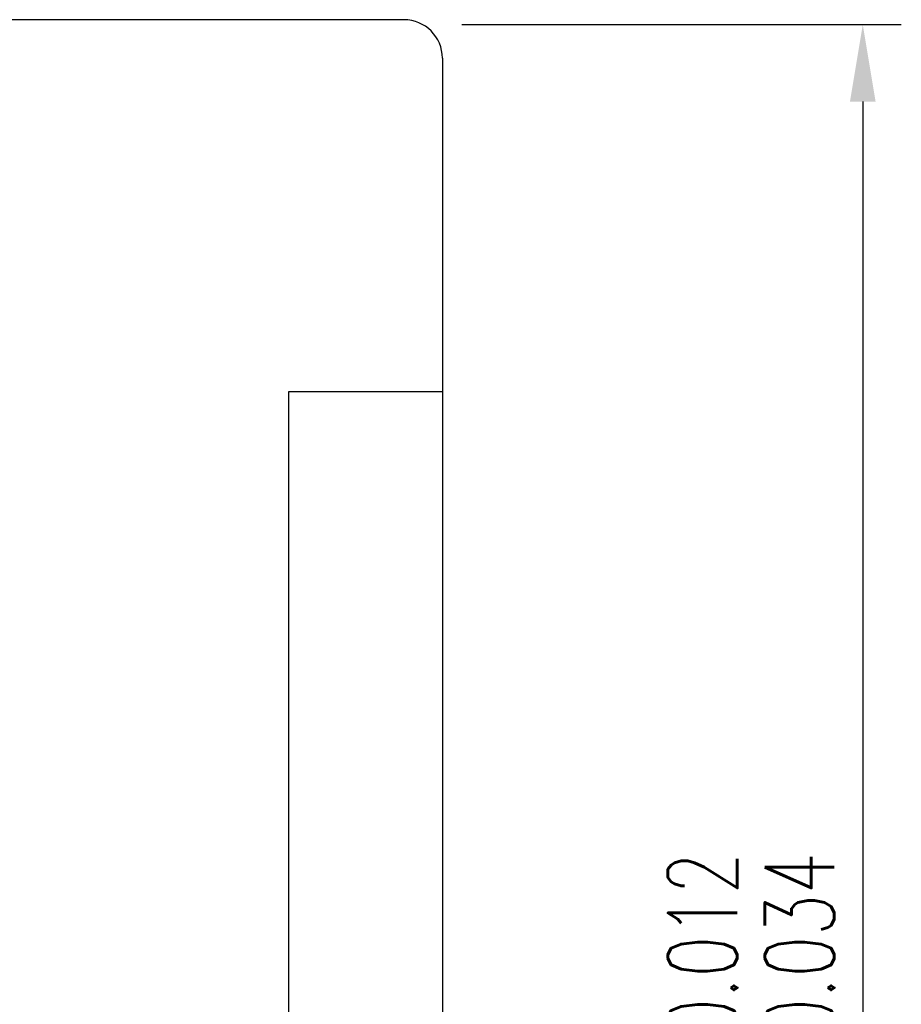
# Model space of a CAD drawing. Header units: inches. Extents: x 11 to 362, y 96 to 274.
# Tile 48 of 48: x 328 to 362, y 183 to 222. Entities that reach past the tile are written whole.
import ezdxf
from ezdxf.lldxf.tags import DXFTag

# ---------------------------------------------------------------- set-up
doc = ezdxf.new("R2010")
doc.units = ezdxf.units.IN
doc.header["$LTSCALE"] = 0.25
for name, color, linetype in [('DIM', 4, 'Continuous'), ('HID', 2, 'DASHED'), ('OUT', 3, 'Continuous')]:
    doc.layers.add(name, color=color, linetype=linetype)
doc.styles.add('DIM-7', font='SIMPLEX.shx', dxfattribs={"width": 0.7, "bigfont": 'chineset.shx'})
tags = doc.linetypes.add('DASHED', pattern=[25.72, 12.86, -12.86]).pattern_tags.tags
tags[6:7] = [DXFTag(74, 4), DXFTag(75, 0), DXFTag(340, '0'), DXFTag(46, 0.0), DXFTag(50, 0.0), DXFTag(44, 0.0), DXFTag(45, 0.0)]
tags[4:5] = [DXFTag(74, 4), DXFTag(75, 0), DXFTag(340, '0'), DXFTag(46, 0.0), DXFTag(50, 0.0), DXFTag(44, 0.0), DXFTag(45, 0.0)]
doc.dimstyles.new('CNS', dxfattribs={"dimtxt": 3.5, "dimasz": 2.5, "dimexe": 1, "dimexo": 1.5, "dimgap": 0.09, "dimtad": 0, "dimdsep": 46, "dimtxsty": 'DIM-7', "dimcen": 0.09, "dimclrd": 1, "dimclre": 1, "dimclrt": 4, "dimadec": 0, "dimazin": 0, "dimtfac": 1, "dimtix": 1, "dimtmove": 2, "dimatfit": 3, "dimfxl": 1, "dimtvp": 0.971429, "dimtolj": 1, "dimarcsym": 0})

# ---------------------------------------------------------------- blocks, each defined once
blk = doc.blocks.new('*D4')
at = {"layer": 'DEFPOINTS', "color": 0, "transparency": 16777216}
for p in [(342.994, 221.433), (342.994, 139.433), (360.869, 139.433)]:
    blk.add_point(p, dxfattribs=at)
at = {"layer": 'DIM', "color": 4, "lineweight": -2, "transparency": 16777216}
for p, q in [((345.244, 221.433), (362.369, 221.433)), ((360.869, 218.433), (360.869, 142.433)), ((345.244, 139.433), (362.369, 139.433))]:
    blk.add_line(p, q, dxfattribs=at)
at = {"layer": 'DIM', "color": 4, "transparency": 16777216}
for points in [[(360.369, 218.433), (361.369, 218.433), (360.869, 221.433)], [(360.369, 142.433), (361.369, 142.433), (360.869, 139.433)]]:
    blk.add_solid(points, dxfattribs=at)
at = {"layer": 'DIM', "color": 4, "transparency": 16777216, "insert": (356.519, 180.433), "char_height": 4.5, "attachment_point": 5, "rotation": 90, "style": 'DIM-7'}
blk.add_mtext('\\A1;%%c82{\\H2.700000;\\S-0.012^ -0.034;}', dxfattribs=at)

msp = doc.modelspace()

# ---------------------------------------------------------------- linework, layer by layer
at = {"layer": 'HID', "color": 0}
for p, q in [((338.494, 207.125), (338.494, 154.125)), ((344.494, 207.125), (338.494, 207.125))]:
    msp.add_line(p, q, dxfattribs=at)
at = {"layer": 'OUT', "color": 0}
for p, q in [((342.994, 221.625), (262.494, 221.625)), ((344.494, 220.125), (344.494, 141.125))]:
    msp.add_line(p, q, dxfattribs=at)
msp.add_arc((342.994, 220.125), 1.5, 0, 90, dxfattribs=at)

# ---------------------------------------------------------------- dimensions: what is measured, and where the dimension line sits
at = {"layer": 'DIM', "color": 0}
dim = msp.add_linear_dim(base=(360.869, 139.433), p1=(342.994, 221.433), p2=(342.994, 139.433), angle=90, text='%%c<>', dimstyle='CNS', override={"dimscale": 1.5, "dimtxt": 3, "dimasz": 2, "dimgap": 0.8, "dimtad": 1, "dimclrd": 4, "dimclre": 4, "dimadec": 2, "dimazin": 2, "dimtol": 1, "dimlim": 0, "dimtp": -0.012, "dimtm": 0.034, "dimtfac": 0.6, "dimtdec": 3, "dimtmove": 1}, dxfattribs=at)
dim.commit()
dim.dimension.update_dxf_attribs({"geometry": '*D4', "text_midpoint": (356.519, 180.433)})

doc.saveas('drawing.dxf')
